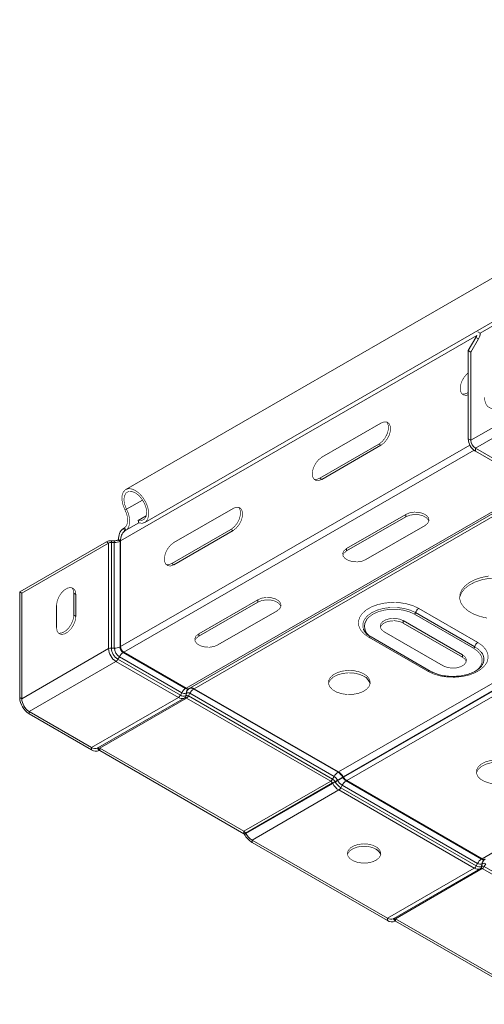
# Model space of a CAD drawing. Header units: millimetres. Extents: x 275 to 1984, y -1402 to 613.
# Tile 18 of 34: x 275 to 386, y 84 to 320. Entities that reach past the tile are written whole.
import ezdxf

# ---------------------------------------------------------------- set-up
doc = ezdxf.new("R2010")
doc.units = ezdxf.units.MM
doc.linetypes.add('K5LT32768', pattern=[0])
doc.linetypes.add('K5LT32769', pattern=[0])

msp = doc.modelspace()

# ---------------------------------------------------------------- linework, layer by layer
at = {"color": 7, "linetype": 'K5LT32768', "lineweight": 15}
for p, q in [((514.56, 319.98), (384.7, 245.01)), ((489.48, 317), (299.97, 207.6)), ((304.52, 199.72), (494.03, 309.11)), ((382.45, 219.36), (516.8, 296.92)), ((383.51, 217.52), (517.86, 295.08)), ((314.42, 160.09), (503.93, 269.49)), ((315.25, 160.06), (504.76, 269.46)), ((316.35, 159.95), (505.86, 269.35)), ((350.83, 140.05), (540.34, 249.45)), ((351.93, 138.89), (541.44, 248.29)), ((352.01, 138.75), (541.52, 248.15)), ((352.76, 137.96), (542.27, 247.35)), ((384.13, 245.34), (384.7, 245.01)), ((381.82, 240.81), (383.65, 243.98)), ((382.45, 240.45), (384.28, 243.61)), ((383.65, 243.98), (384.28, 243.61)), ((381.82, 240.81), (382.45, 240.45)), ((381.82, 240.81), (381.82, 219.72)), ((382.45, 240.45), (382.45, 219.36)), ((381.68, 230.71), (381.82, 230.79)), ((385.13, 119.27), (574.64, 228.67)), ((360.96, 223.48), (346.82, 215.32)), ((381.82, 219.72), (382.45, 219.36)), ((346.32, 210.3), (360.46, 218.46)), ((346.82, 210.01), (360.96, 218.17)), ((360.46, 218.46), (360.96, 218.17)), ((383.51, 217.52), (392.78, 212.17)), ((383.51, 216.78), (383.51, 217.52)), ((383.51, 216.78), (392.78, 211.43)), ((346.32, 210.3), (346.82, 210.01)), ((299.77, 202.71), (300.15, 202.86)), ((325.6, 203.07), (311.46, 194.91)), ((302.95, 200.21), (304.88, 201.32)), ((303.08, 199.59), (302.95, 200.21)), ((366.89, 201.64), (352.75, 193.48)), ((366.89, 201.07), (352.75, 192.91)), ((366.89, 201.07), (366.89, 201.64)), ((299.65, 198.45), (299.4, 198.3)), ((299.4, 198.3), (299.76, 197.7)), ((299.65, 198.45), (300.01, 197.85)), ((300.01, 197.85), (299.76, 197.7)), ((310.96, 189.89), (325.11, 198.05)), ((325.11, 198.05), (325.6, 197.76)), ((357.35, 190.83), (371.49, 198.99)), ((298.24, 195.6), (298.1, 195.51)), ((298.59, 195.23), (298.1, 195.51)), ((298.73, 195.31), (298.24, 195.6)), ((311.46, 189.6), (325.6, 197.76)), ((295.36, 195.08), (274.62, 183.1)), ((295.86, 194.79), (275.11, 182.82)), ((295.86, 194.79), (295.36, 195.08)), ((295.86, 194.79), (295.86, 169.53)), ((296.53, 194.94), (296.57, 195.35)), ((296.53, 194.94), (296.53, 169.68)), ((297.23, 194.92), (296.53, 194.94)), ((297.27, 195.33), (296.57, 195.35)), ((297.23, 194.92), (297.27, 195.33)), ((297.23, 194.92), (297.23, 169.66)), ((298.73, 195.31), (298.59, 195.23)), ((298.59, 195.23), (298.59, 169.96)), ((298.73, 195.31), (298.73, 170.05)), ((352.75, 192.91), (352.75, 193.48)), ((310.96, 189.89), (311.46, 189.6)), ((275.11, 182.82), (274.62, 183.1)), ((274.62, 183.1), (274.62, 157.84)), ((275.11, 182.82), (275.11, 157.55)), ((287.52, 182.8), (288.02, 182.52)), ((287.52, 177.5), (287.52, 182.8)), ((288.02, 177.21), (288.02, 182.52)), ((283.42, 179.87), (283.42, 174.56)), ((331.54, 181.23), (317.4, 173.07)), ((331.54, 180.66), (317.4, 172.5)), ((331.54, 180.66), (331.54, 181.23)), ((369.97, 179.17), (384.11, 171)), ((287.52, 177.5), (288.02, 177.21)), ((321.99, 170.42), (336.13, 178.58)), ((383.11, 169.61), (368.97, 177.77)), ((369.24, 178.14), (383.38, 169.98)), ((380.44, 168.07), (366.3, 176.23)), ((366.3, 175.66), (366.3, 176.23)), ((366.3, 175.66), (380.44, 167.49)), ((317.4, 172.5), (317.4, 173.07)), ((372.17, 164.11), (358.03, 172.27)), ((372.72, 164.16), (358.58, 172.33)), ((361.7, 173.58), (375.84, 165.41)), ((297.23, 169.66), (296.53, 169.68)), ((298.73, 170.05), (298.59, 169.96)), ((295.86, 169.53), (275.11, 157.55)), ((298.43, 167.59), (298.09, 166.98)), ((298.43, 167.59), (313.34, 158.98)), ((299.51, 168.7), (299.37, 168.62)), ((299.37, 168.62), (314.28, 160.01)), ((299.51, 168.7), (314.42, 160.09)), ((380.44, 167.49), (380.44, 168.07)), ((297.62, 166.47), (276.88, 154.49)), ((297.62, 166.47), (312.54, 157.86)), ((298.09, 166.98), (313.01, 158.37)), ((275.11, 157.55), (274.62, 157.84)), ((312.54, 157.86), (291.79, 145.88)), ((313.34, 158.98), (313.01, 158.37)), ((314.42, 160.09), (314.28, 160.01)), ((314.38, 158.88), (314.31, 158.24)), ((314.31, 158.24), (314.39, 158.29)), ((314.38, 158.88), (314.47, 158.93)), ((314.47, 158.93), (314.39, 158.29)), ((315.27, 158.85), (314.94, 158.23)), ((314.94, 158.23), (349.41, 138.33)), ((315.11, 159.98), (315.03, 159.93)), ((315.25, 160.06), (315.11, 159.98)), ((315.17, 160.02), (315.25, 160.06)), ((315.27, 158.85), (349.75, 138.95)), ((316.35, 159.95), (316.21, 159.87)), ((316.21, 159.87), (350.69, 139.97)), ((316.35, 159.95), (350.83, 140.05)), ((314.07, 157.76), (293.33, 145.79)), ((314.47, 157.72), (293.73, 145.75)), ((313.99, 157.71), (314.07, 157.76)), ((314.47, 157.72), (348.94, 137.82)), ((276.88, 154.49), (276.88, 153.92)), ((276.88, 154.49), (291.79, 145.88)), ((276.88, 153.92), (291.79, 145.31)), ((291.79, 145.88), (291.79, 145.31)), ((293.24, 145.74), (293.33, 145.79)), ((293.24, 145.74), (293.59, 145.13)), ((293.33, 145.79), (293.68, 145.18)), ((293.59, 145.13), (293.68, 145.18)), ((293.68, 145.18), (293.59, 145.13)), ((293.73, 145.75), (293.73, 145.18)), ((293.73, 145.75), (328.2, 125.85)), ((293.73, 145.18), (328.2, 125.27)), ((350.83, 140.05), (350.69, 139.97)), ((348.94, 137.82), (328.2, 125.85)), ((349.34, 137.4), (328.6, 125.42)), ((349.43, 137.25), (328.69, 125.28)), ((349.34, 137.4), (349.43, 137.25)), ((349.75, 138.95), (349.41, 138.33)), ((350.55, 138.1), (349.96, 137.75)), ((349.96, 137.75), (350.04, 137.61)), ((350.64, 137.95), (350.04, 137.61)), ((350.55, 138.1), (350.64, 137.95)), ((351.68, 136.85), (351.35, 136.24)), ((351.68, 136.85), (384.05, 118.16)), ((351.93, 138.89), (351.79, 138.81)), ((351.79, 138.81), (351.87, 138.67)), ((352.01, 138.75), (351.87, 138.67)), ((351.93, 138.89), (352.01, 138.75)), ((352.76, 137.96), (352.62, 137.87)), ((352.62, 137.87), (384.99, 119.19)), ((352.76, 137.96), (385.13, 119.27)), ((350.88, 135.72), (330.14, 123.75)), ((350.88, 135.72), (383.25, 117.04)), ((351.35, 136.24), (383.72, 117.55)), ((328.2, 125.85), (328.2, 125.27)), ((328.6, 125.42), (328.25, 125.22)), ((328.25, 125.22), (328.34, 125.08)), ((328.69, 125.28), (328.34, 125.08)), ((328.6, 125.42), (328.69, 125.28)), ((330.14, 123.75), (362.51, 105.06)), ((330.14, 123.75), (330.14, 123.18)), ((330.14, 123.18), (362.51, 104.49)), ((384.05, 118.16), (383.72, 117.55)), ((385.13, 119.27), (384.99, 119.19)), ((385.09, 118.06), (385.02, 117.42)), ((385.09, 118.06), (385.18, 118.11)), ((385.18, 118.11), (385.1, 117.47)), ((385.98, 118.03), (385.65, 117.41)), ((383.25, 117.04), (362.51, 105.06)), ((384.78, 116.94), (364.04, 104.97)), ((385.18, 116.9), (364.44, 104.93)), ((384.7, 116.89), (384.78, 116.94)), ((385.02, 117.42), (385.1, 117.47)), ((362.51, 105.06), (362.51, 104.49)), ((363.96, 104.92), (364.04, 104.97)), ((363.96, 104.92), (364.31, 104.31)), ((364.04, 104.97), (364.39, 104.36)), ((364.31, 104.31), (364.39, 104.36)), ((364.39, 104.36), (364.31, 104.31)), ((364.44, 104.93), (364.44, 104.36)), ((364.44, 104.93), (398.91, 85.03)), ((364.44, 104.36), (398.91, 84.45))]:
    msp.add_line(p, q, dxfattribs=at)
at = {"color": 8, "linetype": 'K5LT32769', "lineweight": 15, "true_color": 0x808080}
for p, q in [((298.73, 195.31), (383.87, 244.46)), ((381.68, 230.71), (381.82, 230.63)), ((298.73, 170.05), (382.21, 218.24)), ((299.51, 168.7), (383.19, 217.01)), ((300.15, 202.86), (303.99, 205.07)), ((299.76, 197.7), (303.08, 199.61)), ((300.01, 197.85), (303.08, 199.62)), ((385.18, 116.9), (417.53, 98.23)), ((385.65, 117.41), (417.53, 99.01))]:
    msp.add_line(p, q, dxfattribs=at)
at = {"color": 7, "linetype": 'K5LT32768', "const_width": 0.15}
for points in [[(381.82, 235.49), (381.38, 235.11), (380.69, 234.25), (380.18, 233.25), (379.91, 232.23), (379.91, 231.31), (380.18, 230.6), (380.69, 230.19), (381.38, 230.13), (381.82, 230.25)], [(380.32, 230.44), (380.89, 230.41), (381.68, 230.71)], [(360.46, 218.46), (361.25, 219.07), (361.94, 219.93), (362.45, 220.94), (362.73, 221.96), (362.73, 222.88), (362.45, 223.59), (362.32, 223.75)], [(360.96, 218.17), (361.74, 218.79), (362.43, 219.65), (362.95, 220.65), (363.22, 221.67), (363.22, 222.6), (362.95, 223.3), (362.43, 223.71), (361.74, 223.78), (360.96, 223.48)], [(346.82, 215.32), (346.03, 214.7), (345.34, 213.84), (344.83, 212.84), (344.55, 211.82), (344.55, 210.9), (344.83, 210.19), (345.34, 209.78), (346.03, 209.72), (346.82, 210.01)], [(344.96, 210.03), (345.53, 210), (346.32, 210.3)], [(303.08, 199.59), (303.92, 199.52), (304.63, 199.78), (305.14, 200.36), (305.42, 201.21), (305.44, 202.26), (305.21, 203.42), (304.73, 204.59), (304.05, 205.7), (303.23, 206.63), (302.32, 207.33), (301.41, 207.73), (300.57, 207.8), (299.87, 207.53), (299.35, 206.95), (299.08, 206.1), (299.06, 205.05), (299.3, 203.89), (299.77, 202.71)], [(302.95, 200.21), (303.75, 200.17), (304.39, 200.48), (304.81, 201.12), (304.97, 202.01), (304.85, 203.08), (304.47, 204.2), (303.85, 205.27), (303.08, 206.18), (302.21, 206.82), (301.36, 207.14), (300.59, 207.11), (299.99, 206.72), (299.63, 206.01), (299.53, 205.07), (299.71, 203.98), (300.15, 202.86)], [(299.77, 202.71), (300.06, 202.06), (300.27, 201.4), (300.39, 200.75), (300.42, 200.14), (300.36, 199.59), (300.21, 199.12), (299.97, 198.73), (299.65, 198.45)], [(300.15, 202.86), (300.5, 202.09), (300.74, 201.31), (300.88, 200.55), (300.92, 199.84), (300.84, 199.19), (300.66, 198.63), (300.38, 198.18), (300.01, 197.85)], [(325.11, 198.05), (325.89, 198.66), (326.58, 199.52), (327.1, 200.53), (327.37, 201.55), (327.37, 202.47), (327.1, 203.18), (326.96, 203.34)], [(325.6, 197.76), (326.39, 198.38), (327.08, 199.24), (327.59, 200.24), (327.87, 201.26), (327.87, 202.19), (327.59, 202.89), (327.08, 203.3), (326.39, 203.37), (325.6, 203.07)], [(371.49, 198.99), (372.14, 199.52), (372.43, 200.15), (372.33, 200.8), (371.85, 201.39), (371.06, 201.85), (370.03, 202.13), (368.91, 202.19), (367.82, 202.02), (366.89, 201.64)], [(372.4, 200.03), (372.33, 200.23), (371.85, 200.82), (371.06, 201.28), (370.03, 201.56), (368.91, 201.61), (367.82, 201.44), (366.89, 201.07)], [(311.46, 194.91), (310.67, 194.29), (309.98, 193.43), (309.47, 192.43), (309.2, 191.41), (309.2, 190.49), (309.47, 189.78), (309.98, 189.37), (310.67, 189.31), (311.46, 189.6)], [(352.75, 193.48), (352.1, 192.94), (351.81, 192.32), (351.91, 191.67), (352.39, 191.08), (353.18, 190.62), (354.21, 190.34), (355.33, 190.28), (356.42, 190.45), (357.35, 190.83)], [(352.75, 192.91), (352.1, 192.37), (351.84, 191.87)], [(309.61, 189.62), (310.18, 189.59), (310.96, 189.89)], [(395.11, 184.94), (393.7, 185.61), (392.09, 186.1), (390.33, 186.39), (388.52, 186.47), (386.71, 186.33), (384.99, 185.99), (383.42, 185.46), (382.07, 184.75), (380.99, 183.91), (380.23, 182.95), (379.82, 181.93), (379.76, 181.56)], [(386.71, 186.9), (384.99, 186.56), (383.42, 186.03), (382.07, 185.33), (380.99, 184.48), (380.23, 183.52), (379.82, 182.5), (379.77, 181.45), (380.09, 180.41), (380.77, 179.44), (381.77, 178.56), (383.06, 177.82), (384.58, 177.24), (386.27, 176.85)], [(288.02, 182.52), (287.88, 183.35), (287.48, 183.91), (286.87, 184.15), (286.12, 184.04), (285.32, 183.58), (284.57, 182.83), (283.96, 181.88), (283.56, 180.85), (283.42, 179.87)], [(287.52, 182.8), (287.39, 183.63), (287.08, 184.12)], [(336.13, 178.58), (336.78, 179.11), (337.07, 179.74), (336.98, 180.39), (336.5, 180.98), (335.7, 181.44), (334.68, 181.72), (333.55, 181.77), (332.46, 181.61), (331.54, 181.23)], [(337.05, 179.62), (336.98, 179.82), (336.5, 180.41), (335.7, 180.87), (334.68, 181.15), (333.55, 181.2), (332.46, 181.03), (331.54, 180.66)], [(358.03, 172.27), (356.91, 173.06), (356.11, 173.97), (355.66, 174.96), (355.56, 175.97), (355.84, 176.98), (356.47, 177.93), (357.43, 178.79), (358.68, 179.51), (360.16, 180.06), (361.81, 180.43), (363.56, 180.59), (365.32, 180.54), (367.02, 180.27), (368.6, 179.81), (369.97, 179.17)], [(368.97, 177.77), (367.74, 178.34), (366.32, 178.73), (364.79, 178.94), (363.21, 178.94), (361.68, 178.73), (360.26, 178.34), (359.03, 177.77), (358.04, 177.06), (357.67, 176.68)], [(283.42, 174.56), (283.56, 173.73), (283.96, 173.16), (284.57, 172.92), (285.32, 173.04), (286.12, 173.5), (286.87, 174.25), (287.48, 175.2), (287.88, 176.22), (288.02, 177.21)], [(283.87, 173.25), (284.08, 173.21), (284.83, 173.33), (285.63, 173.79), (286.38, 174.54), (286.99, 175.48), (287.39, 176.51), (287.52, 177.5)], [(366.3, 176.23), (365.37, 176.6), (364.28, 176.77), (363.16, 176.72), (362.13, 176.44), (361.34, 175.98), (360.86, 175.39), (360.76, 174.74), (361.05, 174.11), (361.7, 173.58)], [(360.79, 174.62), (360.86, 174.82), (361.34, 175.41), (362.13, 175.87), (363.16, 176.14), (364.28, 176.2), (365.37, 176.03), (366.3, 175.66)], [(317.4, 173.07), (316.75, 172.53), (316.46, 171.91), (316.55, 171.26), (317.03, 170.67), (317.83, 170.2), (318.85, 169.93), (319.98, 169.87), (321.07, 170.04), (321.99, 170.42)], [(317.4, 172.5), (316.75, 171.96), (316.48, 171.46)], [(384.11, 171), (385.22, 170.21), (386.02, 169.3), (386.48, 168.32), (386.57, 167.3), (386.3, 166.29), (385.66, 165.34), (384.7, 164.49), (383.45, 163.77), (381.97, 163.21), (380.33, 162.85), (378.58, 162.69), (376.82, 162.74), (375.11, 163), (373.54, 163.47), (372.17, 164.11)], [(375.84, 165.41), (376.77, 165.04), (377.86, 164.87), (378.98, 164.93), (380, 165.2), (380.8, 165.66), (381.28, 166.25), (381.38, 166.9), (381.09, 167.53), (380.44, 168.07)], [(380.44, 167.49), (381.09, 166.96), (381.35, 166.45)], [(356.93, 163.47), (355.84, 163.95), (354.58, 164.24), (353.22, 164.32), (351.88, 164.18), (350.65, 163.85), (349.62, 163.33), (348.88, 162.67), (348.46, 161.92), (348.42, 161.14), (348.74, 160.37), (349.41, 159.69), (350.37, 159.13), (351.56, 158.75), (352.88, 158.56), (354.24, 158.59), (355.54, 158.83), (356.68, 159.26), (357.57, 159.85), (358.16, 160.56), (358.39, 161.33), (358.25, 162.12), (357.75, 162.85), (356.93, 163.47)], [(356.93, 162.9), (355.84, 163.38), (354.58, 163.67), (353.22, 163.75), (351.88, 163.61), (350.65, 163.27), (349.62, 162.76), (348.88, 162.1), (348.46, 161.35), (348.42, 161.15)], [(392.28, 142.08), (391.2, 142.56), (389.93, 142.85), (388.58, 142.93), (387.23, 142.79), (386, 142.46), (384.98, 141.94), (384.23, 141.28), (383.82, 140.53), (383.77, 139.75), (384.1, 138.98), (384.76, 138.3), (385.73, 137.74), (386.91, 137.36), (388.24, 137.17), (389.6, 137.2), (390.89, 137.44), (392.03, 137.87), (392.93, 138.46), (393.51, 139.17), (393.74, 139.94), (393.6, 140.73), (393.1, 141.46), (392.28, 142.08)], [(392.28, 141.51), (391.2, 141.99), (389.93, 142.28), (388.58, 142.36), (387.23, 142.22), (386, 141.88), (384.98, 141.37), (384.23, 140.71), (383.82, 139.96), (383.77, 139.76)], [(349.96, 137.75), (349.88, 137.71), (349.8, 137.66), (349.72, 137.61), (349.64, 137.57), (349.56, 137.52), (349.49, 137.48), (349.41, 137.44), (349.34, 137.4)], [(350.04, 137.61), (349.96, 137.56), (349.88, 137.52), (349.8, 137.47), (349.72, 137.43), (349.64, 137.38), (349.57, 137.34), (349.49, 137.29), (349.43, 137.25)], [(351.79, 138.81), (351.65, 138.73), (351.51, 138.65), (351.35, 138.56), (351.2, 138.47), (351.04, 138.37), (350.88, 138.28), (350.71, 138.19), (350.55, 138.1)], [(351.87, 138.67), (351.73, 138.59), (351.59, 138.5), (351.44, 138.42), (351.28, 138.32), (351.12, 138.23), (350.96, 138.14), (350.8, 138.05), (350.64, 137.95)], [(359.76, 118.9), (360.46, 119.45), (360.86, 120.1), (360.9, 120.79), (360.59, 121.45), (359.96, 122.04), (359.05, 122.49), (357.96, 122.76), (356.78, 122.84), (355.61, 122.71), (354.55, 122.39), (353.71, 121.9), (353.15, 121.29), (352.93, 120.62), (353.06, 119.93), (353.54, 119.3), (354.32, 118.78), (355.33, 118.41), (356.48, 118.24), (357.67, 118.26), (358.8, 118.49), (359.76, 118.9)], [(359.76, 121.59), (358.8, 122), (357.67, 122.23), (356.48, 122.25), (355.33, 122.08), (354.32, 121.71), (353.54, 121.19), (353.06, 120.56), (352.96, 120.24)]]:
    msp.add_lwpolyline(points, dxfattribs=at)
at = {"color": 8, "linetype": 'K5LT32769', "true_color": 0x808080, "const_width": 0.15}
for points in [[(389.06, 227.23), (388.78, 227.12), (388.06, 226.96), (387.4, 226.98), (386.82, 227.2), (386.35, 227.59), (386, 228.15), (385.78, 228.85), (385.71, 229.67)], [(356.8, 174.1), (356.64, 174.64), (356.64, 175.6), (357.01, 176.53), (357.73, 177.4), (358.76, 178.14), (360.06, 178.74), (361.55, 179.16), (363.17, 179.37), (364.83, 179.37), (366.44, 179.16), (367.94, 178.74), (369.24, 178.14)], [(383.48, 164.1), (384.09, 164.58), (384.78, 165.4), (385.13, 166.28), (385.13, 167.19), (384.78, 168.08), (384.09, 168.9), (383.11, 169.61)], [(383.38, 169.98), (384.41, 169.23), (384.99, 168.58)]]:
    msp.add_lwpolyline(points, dxfattribs=at)
at = {"color": 7, "linetype": 'K5LT32768', "lineweight": 15}
for centre, radius, start, end in [((381.81, 245.11), 2.89, 328.857, 358.0424), ((380.71, 245.68), 3.39, 329.9527, 338.9647), ((385.5, 219.89), 3.69, 182.6055, 237.3946), ((384.76, 219.46), 2.31, 182.6055, 237.3947), ((301.3, 195.88), 3.07, 128.0099, 185.2562), ((297.34, 196.94), 1.61, 267.2885, 297.9007), ((301.43, 195.56), 2.71, 128.0092, 185.2563), ((296.46, 193.01), 2.34, 87.2899, 117.8988), ((296.47, 193.63), 1.32, 87.2881, 117.9004), ((297.36, 197.56), 2.63, 267.2898, 297.8993), ((370.9, 177.72), 1.72, 122.9007, 165.7843), ((368.63, 178.3), 0.626, 302.8971, 345.7883), ((296.47, 168.36), 1.32, 87.2881, 117.9004), ((299.92, 169.83), 3.39, 182.6054, 237.3947), ((297.36, 172.29), 2.63, 267.2898, 297.8993), ((299.83, 169.78), 2.59, 182.6055, 237.3944), ((300.28, 170.04), 1.69, 182.6061, 237.394), ((300.42, 170.12), 1.69, 182.6061, 237.394), ((382.77, 170.13), 0.626, 302.8971, 345.7883), ((385.05, 169.56), 1.72, 122.9007, 165.7843), ((299.69, 169.7), 3.84, 182.6053, 237.3947), ((300.77, 166.39), 2.63, 122.0959, 152.711), ((382.86, 166.96), 2.68, 337.4673, 37.3082), ((296.92, 167.58), 1.32, 302.0951, 332.7125), ((355.83, 160.53), 2.61, 13.5749, 65.1511), ((315.71, 159.05), 1.11, 54.3823, 114.3129), ((279.53, 158.06), 4.92, 182.6053, 237.3946), ((311.84, 158.97), 1.32, 302.0951, 332.7125), ((313.38, 159.04), 1.46, 234.3811, 294.3147), ((313.77, 159.43), 1.31, 234.3811, 294.3142), ((315.68, 157.78), 2.63, 122.0959, 152.711), ((313.95, 159.84), 1.05, 234.3813, 294.3145), ((313.63, 158.3), 0.684, 301.5546, 355.2912), ((313.71, 158.34), 0.684, 301.562, 355.2883), ((314.72, 160.62), 0.754, 234.3813, 294.3143), ((315.75, 158.77), 1.37, 121.5617, 175.2853), ((314.62, 157.79), 0.55, 54.3794, 114.316), ((314.86, 160.7), 0.754, 234.3813, 294.3143), ((315.83, 158.82), 1.37, 121.5617, 175.2853), ((314.8, 158.19), 0.811, 54.3832, 114.3116), ((313.77, 158.84), 1.32, 302.0951, 332.7125), ((315.57, 158.97), 1.11, 54.3823, 114.3129), ((317.61, 157.64), 2.63, 122.0959, 152.711), ((278.95, 157.73), 3.84, 182.6053, 237.3947), ((314.23, 157.4), 0.402, 54.3778, 114.3186), ((292.64, 147.07), 1.46, 234.3811, 294.3147), ((292.85, 146.78), 1.81, 234.3818, 294.3138), ((293.49, 145.42), 0.402, 54.3778, 114.3186), ((293.7, 145.14), 0.0503, 54.3963, 114.2918), ((352.09, 137.74), 2.63, 122.0959, 152.711), ((349.01, 137.28), 3.17, 28.856, 58.0452), ((349.15, 137.36), 3.17, 28.856, 58.0452), ((348.24, 138.93), 1.32, 302.0951, 332.7125), ((348.33, 136.84), 1.15, 28.8566, 58.0454), ((348.58, 136.99), 1.58, 28.8547, 58.0464), ((353.09, 139.27), 4.18, 208.8553, 238.0457), ((348.52, 136.97), 2.33, 28.8566, 58.0448), ((353.34, 139.43), 3.76, 208.8555, 238.0457), ((353.27, 139.41), 3.01, 208.8554, 238.0456), ((354.02, 135.64), 2.63, 122.0959, 152.711), ((353.77, 139.71), 2.16, 208.8558, 238.0453), ((353.91, 139.79), 2.16, 208.8558, 238.0453), ((350.18, 136.84), 1.32, 302.0951, 332.7125), ((327.59, 124.87), 1.15, 28.8566, 58.0454), ((328.13, 125.15), 0.144, 28.8654, 58.0393), ((332.88, 127.59), 5.19, 208.8557, 238.0454), ((332.35, 127.3), 4.18, 208.8553, 238.0457), ((358.89, 119.7), 2.07, 15.086, 65.4365), ((386.39, 116.96), 2.63, 122.0959, 152.711), ((384.66, 119.02), 1.05, 234.3813, 294.3145), ((385.43, 119.8), 0.754, 234.3802, 294.3153), ((386.46, 117.95), 1.37, 121.5617, 175.2853), ((385.57, 119.88), 0.754, 234.3802, 294.3153), ((386.54, 118), 1.37, 121.5584, 175.2886), ((385.51, 117.37), 0.811, 54.381, 114.3152), ((382.55, 118.15), 1.32, 302.0951, 332.7125), ((384.1, 118.22), 1.46, 234.3818, 294.3132), ((384.48, 118.61), 1.31, 234.3811, 294.3142), ((384.34, 117.48), 0.684, 301.562, 355.2883), ((384.42, 117.52), 0.684, 301.562, 355.2883), ((384.94, 116.57), 0.402, 54.3815, 114.315), ((385.33, 116.97), 0.55, 54.3819, 114.3135), ((384.48, 118.02), 1.32, 302.0951, 332.7125), ((363.35, 106.25), 1.46, 234.3818, 294.3132), ((363.56, 105.96), 1.81, 234.3814, 294.3141), ((364.2, 104.6), 0.402, 54.3815, 114.315), ((364.41, 104.32), 0.0503, 54.3963, 114.2918)]:
    msp.add_arc(centre, radius, start, end, dxfattribs=at)
at = {"color": 8, "linetype": 'K5LT32769', "lineweight": 15, "true_color": 0x808080}
for centre, radius, start, end in [((359.92, 174.87), 2.88, 141.1773, 241.7004), ((358.35, 171.84), 0.542, 64.9764, 126.3338), ((372.49, 163.67), 0.543, 65.2739, 126.2832)]:
    msp.add_arc(centre, radius, start, end, dxfattribs=at)
at = {"color": 7, "linetype": 'K5LT32768', "lineweight": 15}
for points, knots in [([(356.78, 174.22), (356.79, 174.15), (356.81, 174.07), (356.86, 174), (356.87, 173.98)], [0, 0, 0, 0, 0.760449, 1, 1, 1, 1]), ([(358.58, 172.33), (358.41, 172.43), (357.92, 172.73), (357.32, 173.27), (356.93, 173.78), (356.85, 174.03), (356.83, 174.09)], [0, 0, 0, 0, 0.18739, 0.545111, 0.90309, 1, 1, 1, 1]), ([(385.3, 165.92), (385.26, 165.82), (385.16, 165.53), (384.7, 164.98), (383.92, 164.34), (382.85, 163.77), (381.59, 163.32), (380.17, 163.01), (378.66, 162.86), (377.12, 162.89), (375.63, 163.09), (374.26, 163.45), (373.3, 163.84), (372.84, 164.1), (372.72, 164.16)], [0, 0, 0, 0, 0.042418, 0.130305, 0.224054, 0.31638, 0.408718, 0.501589, 0.594956, 0.688584, 0.782163, 0.875312, 0.967741, 1, 1, 1, 1])]:
    msp.add_open_spline(points, degree=3, knots=knots, dxfattribs=at)

doc.saveas('drawing.dxf')
